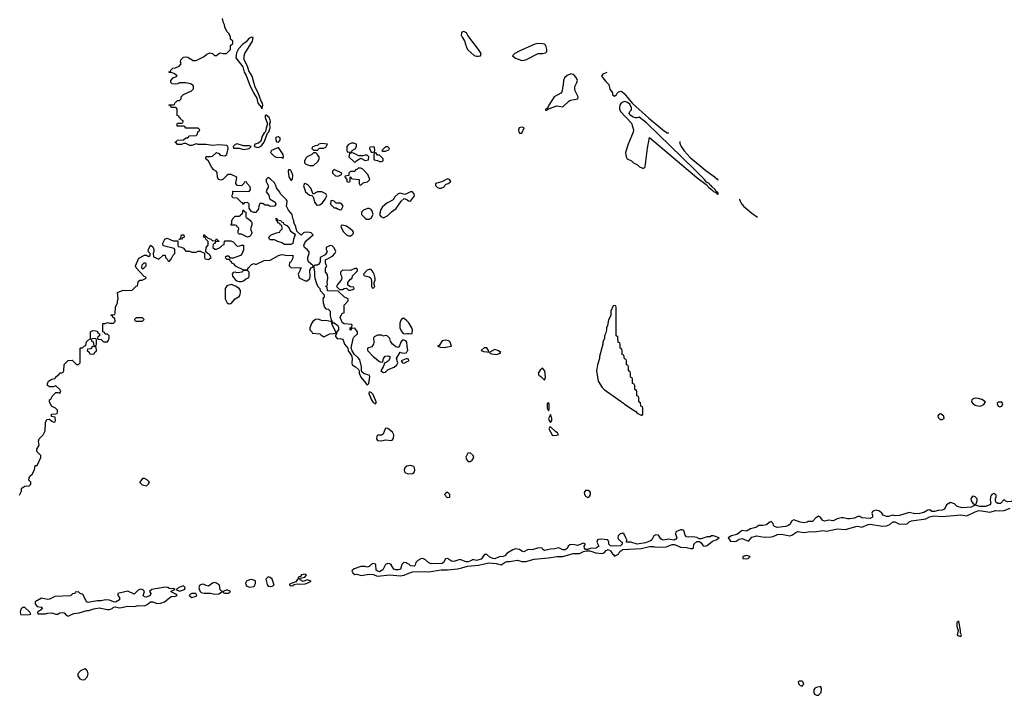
# Model space of a CAD drawing. Header units: inches. Extents: x 2701323 to 2964515, y 494916 to 722124.
# Tile 241 of 256: x 2796239 to 2805792, y 638062 to 644620. Entities that reach past the tile are written whole.
import ezdxf

# ---------------------------------------------------------------- set-up
doc = ezdxf.new("R2010")
doc.units = ezdxf.units.IN
doc.header["$MEASUREMENT"] = 0
for name, color, linetype in [('C7693', 7, 'Continuous'), ('C7694', 7, 'Continuous'), ('C8603', 7, 'Continuous'), ('C8604', 7, 'Continuous')]:
    doc.layers.add(name, color=color, linetype=linetype)

msp = doc.modelspace()

# ---------------------------------------------------------------- linework, layer by layer
at = {"layer": 'C7693', "color": 2, "elevation": 2}
msp.add_lwpolyline([(2800000, 639341.8), (2799990, 639347.3), (2799967.4, 639352.6), (2799947.4, 639332.6), (2799933.3, 639286.7), (2799910, 639279.6), (2799890, 639278.4), (2799870, 639286), (2799844.5, 639330), (2799830, 639338.9), (2799810, 639341.1), (2799789.1, 639330.9), (2799761.3, 639278.7), (2799730, 639260.9), (2799706, 639270), (2799698, 639278), (2799695.6, 639330), (2799690, 639336.2), (2799670, 639343), (2799649.1, 639330.9), (2799630, 639311.8), (2799610, 639306), (2799592.2, 639312.2), (2799550, 639313.7), (2799484.7, 639290), (2799461, 639270), (2799470, 639252), (2799490, 639234), (2799510, 639238), (2799553.6, 639226.4), (2799630, 639238), (2799670, 639236), (2799710, 639219.3), (2799830, 639230.8), (2799930, 639222), (2799970, 639228.5), (2800000, 639240.5)], dxfattribs=at)
for points in [[(2798490, 639185.6), (2798470, 639184.2), (2798440.7, 639170), (2798430.7, 639150), (2798434, 639134), (2798442.5, 639122.5), (2798470, 639110.7), (2798510, 639118), (2798516.5, 639123.5), (2798526.6, 639150), (2798526, 639170), (2798517.4, 639177.4)], [(2798650, 639212), (2798627.7, 639190), (2798638.8, 639138.8), (2798650, 639122), (2798670, 639118), (2798690, 639121), (2798708, 639132), (2798689.2, 639190), (2798670, 639206)], [(2799010, 639237.2), (2798990, 639236), (2798972, 639230), (2798963.6, 639216.4), (2798942, 639210), (2798942, 639190), (2798930, 639182), (2798917.3, 639162.7), (2798858, 639142), (2798858, 639130), (2798870, 639126), (2798890, 639128.4), (2798903.1, 639136.9), (2798930, 639144), (2798950, 639140.7), (2799010, 639145.5), (2799028, 639150), (2799066, 639170), (2799030, 639182), (2798990, 639168), (2798962, 639182), (2798955.3, 639190), (2798960.2, 639199.8), (2799006, 639210), (2799022, 639230)], [(2797650, 639113.3), (2797522, 639090), (2797498, 639070), (2797510.8, 639050), (2797504.7, 639030), (2797470, 639015.1), (2797450, 639018), (2797436, 639030), (2797449.3, 639070), (2797441.5, 639081.5), (2797426, 639090), (2797410, 639091.6), (2797390, 639082), (2797350, 639044), (2797290, 639071.5), (2797205.2, 639054.8), (2797192, 639050), (2797191, 639030), (2797207.3, 639010), (2797206.8, 638990), (2797170, 638966.6), (2797150, 638969.3), (2797110, 638985.2), (2797071, 638989), (2797030, 638978), (2796990, 638978), (2796903.1, 638963.1), (2796888, 638970), (2796856, 639036), (2796844.7, 639044.7), (2796826, 639050), (2796810, 639066), (2796778, 639062), (2796774, 639050), (2796752, 639048), (2796730.9, 639029.1), (2796580.5, 639019.5), (2796530, 638994), (2796510, 638991.8), (2796450, 639005.1), (2796391, 638970), (2796390.8, 638950), (2796410, 638924), (2796450, 638918), (2796462, 638910), (2796442, 638890), (2796412, 638870), (2796414, 638854), (2796490, 638851.3), (2796510, 638858), (2796550, 638861), (2796590, 638851), (2796610, 638851), (2796630, 638862.8), (2796650, 638866.8), (2796670, 638861), (2796690, 638841), (2796710, 638831), (2796730, 638838.8), (2796764.2, 638855.8), (2796817, 638863), (2796890, 638884.7), (2796910, 638884.7), (2796959, 638901), (2797010, 638911.3), (2797090, 638893.7), (2797110, 638894), (2797135.6, 638904.4), (2797150, 638917.3), (2797170, 638920.7), (2797190, 638913.4), (2797210, 638912.7), (2797290, 638926.7), (2797354.7, 638925.3), (2797390, 638934.4), (2797450, 638930.4), (2797477, 638943), (2797510, 638970.8), (2797530, 638970.6), (2797570, 638954), (2797610, 638957.6), (2797644, 638970), (2797710, 639022), (2797750, 639024.7), (2797766, 639030), (2797762, 639042), (2797708, 639068), (2797710, 639074), (2797746, 639090), (2797730, 639098), (2797710, 639095.3), (2797690, 639099), (2797675.3, 639110)], [(2797830, 639124), (2797784.7, 639110), (2797770, 639095.3), (2797754, 639090), (2797790, 639072), (2797830, 639086), (2797838, 639090), (2797844, 639110)], [(2798130, 639155.4), (2798109, 639151), (2798070, 639122.7), (2798050, 639126.6), (2798030, 639138.3), (2798010, 639139.7), (2797987.8, 639132.2), (2797981.2, 639118.8), (2797978.7, 639110), (2797984.9, 639084.9), (2797990.4, 639070.4), (2798000.9, 639060.9), (2798030, 639054.9), (2798090, 639054.8), (2798130, 639044.4), (2798170, 639048.2), (2798206, 639070), (2798194.6, 639074.6), (2798185.2, 639085.2), (2798178, 639130), (2798149, 639150)], [(2798250, 639086), (2798214, 639070), (2798218, 639058), (2798230, 639054), (2798270, 639054), (2798286, 639070)], [(2797910, 639049), (2797896, 639044), (2797884.7, 639030), (2797910, 639011), (2797950, 639024), (2797959, 639030), (2797948.7, 639048.7)], [(2796290, 638913.2), (2796267.1, 638912.9), (2796250, 638898), (2796244.9, 638870), (2796250, 638842), (2796330, 638847.7), (2796346, 638850), (2796339, 638870)], [(2796870, 638318), (2796830, 638299), (2796802.8, 638270), (2796802.8, 638250), (2796823.4, 638223.4), (2796850, 638210.8), (2796870, 638214.8), (2796895.9, 638244.1), (2796905.2, 638270), (2796898, 638298), (2796888.9, 638308.9)]]:
    msp.add_lwpolyline(points, close=True, dxfattribs=at)
at = {"layer": 'C7694', "color": 2, "elevation": 2}
for points in [[(2796236.4, 640003.6), (2796256.4, 640043.6), (2796258, 640070), (2796263.1, 640076.9), (2796288.4, 640091.6), (2796330, 640094), (2796346, 640110), (2796346, 640130), (2796328, 640150), (2796330, 640174), (2796338, 640190), (2796362, 640210), (2796382, 640250), (2796390, 640294), (2796410, 640294), (2796446, 640370), (2796446, 640390), (2796406, 640430), (2796406, 640450), (2796428, 640490), (2796422, 640530), (2796428, 640550), (2796468, 640590), (2796486, 640630), (2796489, 640711), (2796502, 640738), (2796530, 640742), (2796550, 640722), (2796570, 640714), (2796582, 640718), (2796586, 640730), (2796582, 640762), (2796547.3, 640767.3), (2796548.4, 640791.6), (2796590, 640794), (2796602, 640798), (2796606, 640810), (2796606, 640830), (2796586, 640850), (2796549, 640869), (2796528, 640910), (2796528, 640930), (2796542, 640938), (2796558, 640970), (2796590, 641002), (2796610, 641002), (2796630, 640994), (2796638, 641010), (2796628, 641030), (2796590, 641066), (2796563.6, 641056.4), (2796530, 641055.3), (2796510, 641068), (2796509, 641090), (2796519, 641110), (2796550, 641132), (2796582, 641138), (2796586, 641150), (2796622, 641178), (2796630, 641191.3), (2796648, 641192), (2796662, 641198), (2796667.3, 641212.7), (2796670, 641274), (2796710, 641312), (2796750, 641314), (2796790, 641274), (2796810, 641274), (2796826, 641290), (2796826, 641430), (2796830, 641434), (2796850, 641434), (2796867.3, 641452.7), (2796882, 641458), (2796887.3, 641492.7), (2796907.3, 641512.7), (2796922, 641518), (2796926, 641530), (2796926, 641590), (2796950, 641602), (2796979.6, 641599.6), (2796992.7, 641592.7), (2796998, 641578), (2797014, 641570), (2797014, 641550), (2796998, 641542), (2796994, 641530), (2796998, 641518), (2797030, 641514), (2797052.7, 641492.7), (2797090, 641492), (2797099, 641501), (2797108, 641530), (2797106, 641550), (2797090, 641566), (2797067.3, 641567.3), (2797062, 641582), (2797046, 641590), (2797046, 641670), (2797070, 641672), (2797090, 641682), (2797110, 641674), (2797150, 641674), (2797166, 641690), (2797162, 641722), (2797147.3, 641727.3), (2797142, 641742), (2797126, 641750), (2797126, 641754), (2797162, 641758), (2797166, 641770), (2797168, 641830), (2797188, 641870), (2797188, 641890), (2797195.3, 641910), (2797188.9, 641971.1), (2797244.7, 641995.3), (2797270, 641991.3), (2797330, 641994), (2797370, 642034), (2797382, 642038), (2797388.4, 642071.6), (2797406, 642090), (2797427.3, 642092.7), (2797466, 642110), (2797462, 642122), (2797447.3, 642127.3), (2797368, 642210), (2797362, 642230), (2797396.4, 642303.6), (2797450, 642334), (2797470, 642334), (2797490, 642322), (2797506, 642330), (2797506, 642350), (2797486, 642370), (2797488, 642390), (2797508.9, 642431.1), (2797530, 642414), (2797542, 642390), (2797542, 642370), (2797534, 642350), (2797538, 642318), (2797590, 642294), (2797630, 642334), (2797650, 642334), (2797654, 642310), (2797672.7, 642292.7), (2797678, 642278), (2797690, 642274), (2797710, 642294), (2797730, 642334), (2797746, 642350), (2797746, 642390), (2797738, 642398), (2797630, 642426), (2797628, 642450), (2797648, 642490), (2797670, 642498), (2797730, 642472), (2797774, 642474), (2797774, 642430), (2797778, 642418), (2797810, 642412), (2797830, 642402), (2797852.7, 642372.7), (2797890, 642372), (2797910, 642362), (2797950, 642362), (2797970, 642371.3), (2797990, 642372), (2798034, 642354), (2798034, 642310), (2798038, 642298), (2798070, 642292), (2798098, 642310), (2798082, 642342), (2798067.3, 642347.3), (2798046, 642366), (2798047.3, 642407.3), (2798067.3, 642432.7), (2798067.3, 642467.3), (2798046, 642490), (2798042, 642502), (2798026, 642510), (2798026, 642530), (2798030, 642532), (2798038, 642518), (2798050, 642514), (2798062, 642502), (2798094, 642490), (2798110, 642474), (2798142, 642478), (2798146, 642490), (2798151.3, 642491.3), (2798158, 642478), (2798172.7, 642472.7), (2798170, 642466), (2798138, 642462), (2798132, 642448), (2798118, 642442), (2798114, 642410), (2798132.7, 642392.7), (2798150, 642392), (2798186, 642410), (2798207.3, 642432.7), (2798222, 642438), (2798226, 642470), (2798230, 642474), (2798288.4, 642471.6), (2798310, 642464.7), (2798350, 642422), (2798376.4, 642423.6), (2798390, 642432), (2798411.1, 642431.1), (2798410, 642386), (2798398, 642350), (2798382, 642330), (2798310, 642306), (2798286, 642306), (2798270, 642326), (2798250, 642326), (2798234, 642310), (2798250, 642294), (2798274, 642294), (2798278, 642278), (2798292.7, 642272.7), (2798298, 642258), (2798310, 642254), (2798331.1, 642231.1), (2798410, 642192), (2798450, 642194), (2798458, 642210), (2798490, 642242), (2798510, 642252), (2798530, 642242), (2798610, 642282), (2798670, 642284.7), (2798749.1, 642330.9), (2798770, 642338), (2798790, 642342), (2798830, 642332), (2798890, 642334), (2798890, 642306), (2798870, 642266), (2798858, 642262), (2798854, 642230), (2798870, 642214), (2798972, 642210), (2798962, 642198), (2798962, 642190), (2798941, 642150), (2798950, 642114), (2799010, 642086), (2799030, 642084.7), (2799053.2, 642106.8), (2799059, 642130), (2799055.3, 642190), (2799070, 642214), (2799082, 642218), (2799086, 642230), (2799042, 642270), (2799035.3, 642290), (2799035.3, 642310), (2799048, 642350), (2799047.3, 642367.3), (2799028, 642390), (2799002, 642410), (2798995.3, 642430), (2799004.7, 642455.3), (2799023.1, 642476.9), (2799086, 642530), (2799066, 642550), (2799054.6, 642554.6), (2799010, 642558), (2798994, 642550), (2798970, 642528), (2798928, 642568), (2798918, 642610), (2798898, 642650), (2798898, 642670), (2798888.9, 642688.9), (2798882, 642730), (2798848.7, 642770), (2798828.7, 642810), (2798835.3, 642855.3), (2798828, 642870), (2798769.4, 642929.4), (2798764, 642944), (2798730, 642988), (2798725.2, 643010), (2798710, 643035.3), (2798670, 643075.3), (2798650, 643088), (2798631.6, 643068.4), (2798631.3, 643050), (2798651, 643011), (2798651, 642990), (2798638, 642970), (2798632, 642950), (2798656.3, 642916.3), (2798664.5, 642884.5), (2798670, 642878), (2798718, 642850), (2798726, 642830), (2798710, 642808.7), (2798670, 642808), (2798650, 642818), (2798620.4, 642820.4), (2798596.4, 642836.4), (2798570, 642835.3), (2798558, 642810), (2798554.8, 642785.2), (2798539.8, 642760.2), (2798531, 642749), (2798510, 642748), (2798490, 642758), (2798474.6, 642774.6), (2798466, 642790), (2798466, 642830), (2798450, 642846), (2798418, 642842), (2798410, 642826), (2798402, 642842), (2798390, 642846), (2798350, 642886), (2798306, 642890), (2798298, 642910), (2798306, 642930), (2798306, 642954), (2798467.3, 642952.7), (2798478, 642970), (2798476.4, 642996.4), (2798446, 643030), (2798442, 643042), (2798430, 643046), (2798418, 643042), (2798414, 643030), (2798390, 643008), (2798348.7, 643008.7), (2798338, 643030), (2798346, 643090), (2798290, 643118), (2798263.6, 643116.4), (2798250, 643108), (2798210, 643068), (2798190, 643062), (2798168, 643068), (2798158, 643090), (2798156.4, 643136.4), (2798146, 643150), (2798123.1, 643163.1), (2798104, 643184), (2798070, 643246), (2798046, 643270), (2798048.4, 643291.6), (2798090, 643291), (2798110, 643296), (2798150, 643332), (2798170, 643322), (2798186, 643306), (2798230, 643298), (2798249, 643311), (2798253.6, 643326.4), (2798262, 643370), (2798258, 643390), (2798250, 643398), (2798170, 643405.2), (2798110, 643399), (2798050, 643409), (2797970, 643409), (2797950, 643415.3), (2797910, 643399), (2797890, 643399), (2797850, 643418), (2797830, 643418), (2797810.7, 643409.3), (2797769.3, 643409.3), (2797766, 643410), (2797762, 643422), (2797747.3, 643427.3), (2797750, 643434), (2797762, 643438), (2797768.4, 643451.6), (2797830, 643454), (2797850, 643474), (2797870, 643474), (2797888.4, 643491.6), (2797950, 643494), (2797966, 643510), (2797967.3, 643532.7), (2797982, 643538), (2797986, 643550), (2797970, 643566), (2797850, 643568), (2797842, 643582), (2797830, 643586), (2797767.3, 643587.3), (2797766, 643610), (2797770, 643614), (2797810, 643614), (2797822, 643618), (2797826, 643630), (2797822, 643642), (2797807.3, 643647.3), (2797802, 643662), (2797790, 643666), (2797782, 643682), (2797766, 643690), (2797766, 643750), (2797762, 643762), (2797750, 643766), (2797710, 643766), (2797702, 643782), (2797686, 643790), (2797690, 643794), (2797730, 643794), (2797742, 643798), (2797746, 643810), (2797770, 643834), (2797790, 643834), (2797806, 643850), (2797806, 643870), (2797830, 643894), (2797906, 643930), (2797926, 643950), (2797926, 643970), (2797922, 643982), (2797896.4, 643996.4), (2797850, 644008), (2797790, 644008), (2797770, 643998), (2797750, 643995.3), (2797718, 643998), (2797706, 644010), (2797706, 644030), (2797730, 644054), (2797766, 644070), (2797762, 644082), (2797736.4, 644096.4), (2797710, 644106), (2797690, 644106), (2797687.3, 644112.7), (2797702, 644118), (2797706, 644130), (2797726, 644150), (2797750, 644152), (2797786, 644170), (2797806, 644190), (2797798, 644210), (2797804, 644230), (2797830, 644254.8), (2797850, 644258.8), (2797870, 644254.8), (2797923.6, 644223.6), (2797950, 644222), (2798030, 644262), (2798054.6, 644285.4), (2798083.1, 644296.9), (2798110, 644292), (2798130, 644272), (2798150, 644272), (2798170, 644292), (2798183.1, 644296.9), (2798210, 644292), (2798247.3, 644292.7), (2798286, 644330), (2798286, 644370), (2798306, 644390), (2798306, 644410), (2798286, 644430), (2798286, 644450), (2798278, 644470), (2798270, 644486), (2798250, 644506), (2798228.4, 644548.4), (2798228, 644570), (2798218, 644590), (2798208, 644630)], [(2800000, 642934), (2799976.9, 642923.1), (2799930, 642935.3), (2799910, 642928), (2799879.6, 642900.4), (2799862, 642870), (2799801.4, 642838.6), (2799758, 642802), (2799744, 642776), (2799731.3, 642730), (2799742, 642710), (2799770, 642698), (2799810, 642718), (2799845.6, 642754.4), (2799892.9, 642787.1), (2799942, 642858), (2799970, 642884.7), (2799995.3, 642875.3), (2800000, 642871.1)], [(2800000, 641692.9), (2799996.5, 641696.5), (2799970, 641718), (2799950, 641718), (2799936.9, 641703.1), (2799926, 641674), (2799927.3, 641630), (2799939.1, 641599.1), (2799957.3, 641577.3), (2799970, 641570.8), (2800000, 641573.8)], [(2800000, 641452.1), (2799995.3, 641490), (2799990, 641498), (2799970, 641508), (2799950, 641508), (2799938, 641490), (2799925.4, 641454.6), (2799910, 641438), (2799890, 641444), (2799855.3, 641470), (2799838, 641498), (2799830, 641526), (2799806, 641550), (2799784.7, 641555.3), (2799770, 641548), (2799750, 641558), (2799710, 641558), (2799679.6, 641540.4), (2799672, 641530), (2799676, 641490), (2799670.7, 641469.3), (2799654.8, 641445.2), (2799614, 641430), (2799614, 641410), (2799670, 641351.3), (2799730, 641302), (2799750, 641294), (2799762, 641298), (2799768, 641330), (2799784.7, 641355.3), (2799810, 641358), (2799832, 641350), (2799832, 641330), (2799818, 641310), (2799790, 641288), (2799774, 641286), (2799774, 641274), (2799764.7, 641250), (2799742, 641210), (2799770, 641196), (2799790, 641198.8), (2799814.5, 641225.5), (2799871.4, 641248.6), (2799897.2, 641270), (2799908.7, 641290), (2799895.3, 641330), (2799930, 641394), (2799945.4, 641385.4), (2799970, 641382.8), (2799994, 641390), (2800000, 641400.7)], [(2800000, 641327), (2799990, 641328), (2799942, 641310), (2799954, 641290), (2799970, 641286.8), (2800000, 641302.6)], [(2800000, 640285.8), (2799995.3, 640284.7), (2799976.3, 640270), (2799970.5, 640250), (2799974, 640230), (2799981.7, 640221.7), (2800000, 640214.4)]]:
    msp.add_lwpolyline(points, dxfattribs=at)
for points in [[(2798490, 644448.7), (2798463.4, 644436.6), (2798436.3, 644403.7), (2798402, 644378), (2798362.8, 644337.2), (2798341.6, 644298.4), (2798337.3, 644250), (2798402.8, 644162.8), (2798418.8, 644110), (2798437.3, 644077.3), (2798470, 643992), (2798506.8, 643910), (2798538.8, 643858.8), (2798551.3, 643810), (2798586, 643766), (2798590, 643754), (2798599, 643790), (2798594, 643810), (2798582, 643830), (2798554, 643910), (2798523.2, 643963.2), (2798494, 644070), (2798462, 644122), (2798448.7, 644170), (2798417.2, 644230), (2798417.2, 644270), (2798425.2, 644290), (2798499.3, 644410), (2798506, 644446)], [(2798630, 643694), (2798622, 643690), (2798621, 643670), (2798644.7, 643610), (2798630, 643566), (2798625.4, 643534.6), (2798610, 643522), (2798591.3, 643490), (2798578, 643442), (2798557.3, 643422.7), (2798522, 643410), (2798514, 643390), (2798550, 643378), (2798570, 643384.7), (2798590, 643402), (2798610, 643432), (2798643.1, 643516.9), (2798655.3, 643530), (2798668, 643570), (2798666, 643610), (2798673.2, 643630), (2798670, 643646), (2798659, 643670)], [(2798750, 643482), (2798730, 643478), (2798722, 643470), (2798730, 643434), (2798750, 643432), (2798768, 643450), (2798768, 643470)], [(2798350, 643413.2), (2798330, 643408), (2798312, 643390), (2798314, 643374), (2798370, 643372), (2798410, 643361), (2798450, 643364.7), (2798466, 643370), (2798486, 643390), (2798470, 643395.3), (2798410, 643395.3)], [(2798750, 643378), (2798682, 643350), (2798674, 643330), (2798710, 643292), (2798730, 643284.7), (2798782, 643282), (2798790, 643274), (2798798, 643282), (2798794, 643310)], [(2799170, 643419), (2799142, 643410), (2799130, 643398), (2799105.4, 643394.6), (2799078, 643382), (2799074, 643370), (2799090, 643354), (2799130, 643354), (2799148, 643372), (2799187.3, 643372.7), (2799210, 643382), (2799226, 643410)], [(2799480.4, 643420.4), (2799459.6, 643420.4), (2799430, 643408), (2799412, 643390), (2799412.7, 643352.7), (2799418, 643338), (2799450, 643334), (2799462, 643338), (2799466, 643350), (2799493.2, 643366.8), (2799508, 643390), (2799506, 643410)], [(2799670, 643386), (2799638, 643382), (2799634, 643370), (2799650, 643334), (2799670, 643334), (2799682, 643338), (2799686, 643350), (2799682, 643382)], [(2799810, 643386), (2799790, 643386), (2799754, 643350), (2799762, 643342), (2799790, 643342), (2799822, 643358), (2799826, 643370)], [(2799110, 643326), (2799090, 643326), (2799074, 643310), (2799030, 643288), (2799019.6, 643280.4), (2799002, 643250), (2799002, 643230), (2799016.9, 643216.9), (2799050, 643204.7), (2799090, 643204.7), (2799134.6, 643245.4), (2799146, 643270), (2799146, 643290), (2799126, 643310), (2799122, 643322)], [(2799470, 643326), (2799438, 643322), (2799434, 643290), (2799490, 643234), (2799510, 643254), (2799550, 643274), (2799590, 643252), (2799622, 643258), (2799626, 643290), (2799610, 643306), (2799590, 643306), (2799570, 643298), (2799530, 643298)], [(2799690, 643326), (2799678, 643322), (2799674, 643310), (2799674, 643270), (2799678, 643258), (2799710, 643254), (2799730, 643242), (2799750, 643242), (2799766, 643250), (2799766, 643270), (2799730, 643306), (2799710, 643306), (2799702, 643322)], [(2799550, 643178), (2799522, 643178), (2799510, 643166), (2799498, 643162), (2799490, 643146), (2799450, 643146), (2799434, 643130), (2799434, 643106), (2799398, 643102), (2799394, 643090), (2799414, 643070), (2799414, 643050), (2799430, 643042), (2799446, 643050), (2799446, 643094), (2799452.7, 643092.7), (2799458, 643078), (2799470, 643074), (2799534, 643070), (2799534, 643030), (2799538, 643018), (2799550, 643014), (2799567.3, 643032.7), (2799580.4, 643039.6), (2799613.6, 643046.4), (2799635.3, 643070), (2799618, 643118), (2799570, 643168.7)], [(2798850, 643166), (2798844.7, 643150), (2798850, 643094), (2798870, 643062), (2798878, 643062), (2798887.3, 643072.7), (2798888.7, 643110), (2798870, 643158)], [(2799290, 643166), (2799274, 643150), (2799274, 643130), (2799303.6, 643103.6), (2799330, 643102), (2799362, 643118), (2799366, 643130)], [(2799010, 643028.7), (2798998, 643022), (2798991.6, 643008.4), (2799011.3, 642950), (2799050, 642918), (2799074, 642914), (2799083.6, 642903.6), (2799091.1, 642891.1), (2799098, 642850), (2799121, 642821), (2799130, 642818), (2799150, 642822), (2799177.2, 642842.8), (2799203.1, 642876.9), (2799218, 642910), (2799208.4, 642928.4), (2799170, 642948.7), (2799130, 642948.7), (2799086, 642926), (2799063.1, 642983.1), (2799036.5, 643016.5)], [(2799270, 642866), (2799258, 642862), (2799254, 642830), (2799290, 642794), (2799310, 642794), (2799323.6, 642783.6), (2799350, 642774), (2799362, 642778), (2799378, 642810), (2799366, 642830), (2799350, 642838), (2799310, 642838), (2799290, 642858)], [(2798450, 642508.7), (2798390, 642538), (2798370, 642538), (2798363.1, 642543.1), (2798358, 642550), (2798358, 642570), (2798366, 642590), (2798362, 642602), (2798348, 642608), (2798342, 642622), (2798330, 642626), (2798290, 642626), (2798288, 642630), (2798298, 642642), (2798298, 642670), (2798310, 642694), (2798330, 642712), (2798367.3, 642712.7), (2798382, 642718), (2798386, 642730), (2798402, 642738), (2798406, 642770), (2798410, 642774), (2798418, 642758), (2798434, 642750), (2798434, 642710), (2798438, 642698), (2798450, 642694), (2798483.6, 642663.6), (2798492, 642650), (2798492, 642630), (2798478, 642590), (2798491.3, 642550), (2798484.7, 642530), (2798470, 642515.3)], [(2799630, 642788), (2799612.7, 642787.3), (2799574, 642770), (2799554, 642750), (2799554, 642730), (2799590, 642692), (2799603.6, 642683.6), (2799630, 642682), (2799650, 642694), (2799668.7, 642730), (2799660.2, 642760.2), (2799650, 642778)], [(2798810, 642438), (2798776.4, 642456.4), (2798750, 642462), (2798710, 642484), (2798670, 642484), (2798662, 642490), (2798658, 642510), (2798678, 642530), (2798730, 642552), (2798762, 642558), (2798766, 642570), (2798786, 642590), (2798782, 642622), (2798770, 642626), (2798762, 642642), (2798750, 642646), (2798742, 642662), (2798730, 642666), (2798727.3, 642692.7), (2798734, 642690), (2798738, 642678), (2798774, 642670), (2798778, 642658), (2798794, 642650), (2798798, 642638), (2798830, 642622), (2798855.3, 642595.3), (2798866, 642566), (2798903.6, 642543.6), (2798912, 642532), (2798896, 642490), (2798890, 642446), (2798870, 642438)], [(2799370, 642626), (2799358, 642622), (2799354, 642610), (2799379.6, 642559.6), (2799410, 642532), (2799430, 642522), (2799450, 642522), (2799466, 642530), (2799476.4, 642543.6), (2799476.4, 642556.4), (2799470, 642566), (2799446, 642590), (2799410, 642615.3)], [(2797786, 642486), (2797786, 642490), (2797802, 642498), (2797808, 642530), (2797831.6, 642531.6), (2797834, 642510), (2797818, 642502), (2797810, 642488)], [(2799250, 642428), (2799214, 642410), (2799212, 642390), (2799222, 642370), (2799203.6, 642336.4), (2799154, 642310), (2799154, 642270), (2799136.9, 642243.1), (2799130, 642238), (2799103.6, 642236.4), (2799092.7, 642227.3), (2799092, 642210), (2799101, 642170), (2799098.8, 642130), (2799102.8, 642110), (2799118, 642058), (2799131.1, 642031.1), (2799152, 642010), (2799154, 641990), (2799194, 641950), (2799192, 641930), (2799182, 641910), (2799184.7, 641870), (2799198, 641830), (2799210, 641812), (2799231.3, 641811.3), (2799252, 641792), (2799251.3, 641750), (2799262, 641702), (2799278, 641678), (2799290, 641678), (2799324.7, 641650), (2799331, 641631), (2799331, 641610), (2799312.7, 641587.3), (2799312, 641570), (2799302, 641558), (2799303.6, 641543.6), (2799323.6, 641523.6), (2799350, 641524.7), (2799370, 641518), (2799378, 641510), (2799391.3, 641470), (2799422, 641430), (2799427.1, 641407.1), (2799459.3, 641359.3), (2799465.5, 641330), (2799460.7, 641290), (2799466, 641270), (2799498, 641250), (2799525.4, 641225.4), (2799534, 641210), (2799532.7, 641187.3), (2799547.7, 641150), (2799595.3, 641095.3), (2799610, 641072), (2799628, 641090), (2799638, 641158), (2799628.9, 641168.9), (2799581.5, 641181.5), (2799560.2, 641200.2), (2799554.6, 641214.6), (2799554, 641250), (2799538, 641318), (2799521.2, 641341.2), (2799489.1, 641369.1), (2799464, 641404), (2799455.3, 641430), (2799473.6, 641526.4), (2799481.2, 641538.8), (2799515.3, 641570), (2799515.3, 641590), (2799490, 641626), (2799458, 641622), (2799450, 641606), (2799446, 641610), (2799446, 641630), (2799462, 641638), (2799466, 641650), (2799462, 641662), (2799388.9, 641668.9), (2799370, 641678), (2799348.7, 641730), (2799368.9, 641771.1), (2799386, 641774), (2799388, 641850), (2799426, 641890), (2799426, 641910), (2799390, 641926), (2799330, 641986), (2799227.3, 641987.3), (2799222, 642022), (2799208.4, 642028.4), (2799210, 642034), (2799222, 642038), (2799226, 642050), (2799222, 642070), (2799228.7, 642110), (2799227.3, 642147.3), (2799206, 642170), (2799207.3, 642207.3), (2799218, 642230), (2799207.3, 642252.7), (2799206, 642290), (2799274.6, 642325.4), (2799298, 642350), (2799308, 642370), (2799290, 642406), (2799270, 642426)], [(2797456.4, 642256.4), (2797443.6, 642256.4), (2797423.6, 642236.4), (2797422, 642210), (2797430, 642202), (2797446, 642210), (2797466, 642230), (2797466, 642250)], [(2798450, 642186), (2798410, 642186), (2798394, 642170), (2798375.3, 642164.7), (2798350, 642162), (2798330, 642168), (2798310, 642166), (2798302, 642150), (2798304.7, 642130), (2798330, 642098), (2798346, 642086), (2798370, 642078), (2798390, 642078), (2798410, 642084.7), (2798430, 642102), (2798462, 642118), (2798466, 642130), (2798466, 642170)], [(2799510, 642206), (2799490, 642206), (2799450, 642186), (2799370, 642188), (2799352, 642170), (2799352, 642150), (2799362, 642130), (2799364.7, 642110), (2799358, 642090), (2799322, 642050), (2799314, 642030), (2799342, 642002), (2799370, 642002), (2799388.9, 642011.1), (2799410, 642014), (2799430, 641994), (2799450, 641994), (2799470, 642002), (2799486, 642010), (2799482, 642022), (2799450, 642026), (2799423.1, 642043.1), (2799422, 642070), (2799450, 642102), (2799466, 642110), (2799468, 642132), (2799518, 642182), (2799516.4, 642196.4)], [(2799630, 642195.3), (2799610, 642188), (2799574, 642150), (2799578, 642138), (2799630, 642124.7), (2799644.7, 642110), (2799652.7, 642087.3), (2799654, 642030), (2799658, 642018), (2799670, 642014), (2799686, 642030), (2799678, 642050), (2799678, 642070), (2799688, 642090), (2799688, 642110), (2799679, 642150), (2799668.7, 642170), (2799650, 642194)], [(2798290, 642048.7), (2798250, 642038), (2798231.3, 642010), (2798232, 641910), (2798251.6, 641871.6), (2798270, 641862), (2798290, 641864.7), (2798328.7, 641911.3), (2798370, 641934), (2798376.4, 641943.6), (2798382, 641970), (2798382, 641990), (2798368, 642010), (2798334, 642034)], [(2797430, 641726), (2797370, 641726), (2797354, 641710), (2797358, 641698), (2797370, 641694), (2797430, 641694), (2797446, 641710)], [(2799133.6, 641713.6), (2799110, 641709), (2799084.7, 641690), (2799072, 641670), (2799054, 641630), (2799054, 641610), (2799074, 641590), (2799078, 641578), (2799150, 641572), (2799159.6, 641559.6), (2799190, 641542), (2799248.9, 641571.1), (2799287.3, 641572.7), (2799302, 641578), (2799306, 641590), (2799275.3, 641650), (2799267.3, 641672.7), (2799267.3, 641687.3), (2799210, 641699), (2799176.4, 641696.4)], [(2796970, 641526), (2796938, 641522), (2796934, 641510), (2796938, 641498), (2796952.7, 641492.7), (2796958, 641458), (2796970, 641454), (2796982, 641458), (2796986, 641470), (2796986, 641510), (2796982, 641522)], [(2796950, 641446), (2796938, 641442), (2796930, 641426), (2796898, 641422), (2796894, 641410), (2796912.7, 641392.7), (2796918, 641378), (2796950, 641374), (2796962, 641378), (2796967.3, 641392.7), (2796982, 641398), (2796986, 641410), (2796982, 641442)], [(2799630, 641006), (2799626, 640990), (2799651, 640930), (2799670, 640902.8), (2799690, 640892), (2799699, 640901), (2799699, 640910), (2799670, 640982), (2799650, 641002)], [(2799790, 640654), (2799784.7, 640650), (2799764.7, 640595.3), (2799750, 640588), (2799712.7, 640587.3), (2799703.6, 640576.4), (2799702, 640550), (2799710, 640534), (2799750, 640532), (2799790, 640541), (2799850, 640534.8), (2799866.6, 640553.4), (2799869.3, 640590), (2799856.2, 640616.2), (2799810, 640652.7)], [(2797450, 640168), (2797430, 640168), (2797404.7, 640130), (2797406.4, 640126.4), (2797426.4, 640106.4), (2797470, 640094), (2797490, 640114), (2797498, 640130), (2797478, 640150)]]:
    msp.add_lwpolyline(points, close=True, dxfattribs=at)
at = {"layer": 'C8603', "color": 2, "elevation": 2}
for points in [[(2800369, 640000), (2800376, 639990), (2800390, 639980.7), (2800410, 639986), (2800414, 639990), (2800413.6, 640000)], [(2801725.5, 640000), (2801730, 639994), (2801750, 639983), (2801770, 639996), (2801771.8, 640000)], [(2805664.3, 640000), (2805659.5, 639990), (2805655.5, 639955.5), (2805662, 639930), (2805656, 639910), (2805610, 639895.1), (2805555.1, 639895.1), (2805510, 639908), (2805470.7, 639889.3), (2805383.2, 639883.2), (2805334, 639894), (2805310, 639922), (2805270, 639932), (2805232, 639910), (2805210.9, 639869.1), (2805190, 639859), (2805150, 639857.2), (2805114.4, 639845.6), (2805090, 639845.2), (2805070, 639862), (2805050, 639858), (2805010, 639835.3), (2804973.2, 639826.8), (2804924.8, 639824.8), (2804870, 639835.3), (2804774.2, 639805.8), (2804730, 639802.7), (2804710, 639809), (2804670, 639796), (2804650, 639796), (2804615.3, 639810), (2804604, 639830), (2804582, 639850), (2804550, 639857.6), (2804526.7, 639853.3), (2804514, 639846), (2804507.3, 639830), (2804514.8, 639810), (2804512, 639790), (2804490, 639777.2), (2804410, 639784), (2804390, 639798), (2804370, 639798), (2804337.3, 639782.7), (2804294.6, 639774.6), (2804270, 639774), (2804230, 639785.2), (2804210, 639785.2), (2804170, 639776), (2804130, 639757), (2804090, 639762), (2804050, 639752.3), (2804030, 639757.2), (2804010, 639789), (2803990, 639799.3), (2803959.3, 639780.7), (2803930, 639748), (2803890, 639748), (2803878.8, 639741.2), (2803850, 639737.2), (2803810, 639742.7), (2803750, 639765.2), (2803727.1, 639752.9), (2803715.5, 639724.5), (2803692.7, 639707.3), (2803670, 639699.5), (2803590, 639689.4), (2803562, 639702), (2803554, 639710), (2803548, 639730), (2803530, 639748), (2803510, 639738), (2803484.7, 639715.3), (2803450, 639709), (2803410, 639708.7), (2803382, 639690), (2803330, 639679.3), (2803290, 639655.1), (2803250, 639661.2), (2803195.8, 639624.2), (2803144.7, 639610), (2803112, 639590), (2803136.9, 639556.9), (2803170, 639554.8), (2803190, 639558.8), (2803221.2, 639578.8), (2803250, 639583), (2803310, 639558), (2803342.4, 639597.6), (2803389.5, 639610.5), (2803462, 639598), (2803530, 639598.8), (2803550, 639602.8), (2803590, 639622), (2803630, 639624.9), (2803710, 639610.8), (2803730, 639617.3), (2803770, 639643), (2803790, 639650.6), (2803850, 639643), (2803910, 639650.7), (2803951.9, 639648.1), (2804030, 639662), (2804070, 639654), (2804170, 639679.3), (2804250, 639670.7), (2804350, 639701.6), (2804370, 639703), (2804410, 639694), (2804470, 639720.7), (2804490, 639724), (2804610, 639703.8), (2804650, 639706.4), (2804680.1, 639719.9), (2804710, 639746.8), (2804730, 639744.9), (2804770, 639725.5), (2804830, 639722), (2804850, 639726.8), (2804870, 639746), (2804890, 639754.8), (2805030, 639776), (2805066.8, 639793.2), (2805110, 639803.8), (2805190, 639798.8), (2805370, 639813.4), (2805430, 639803), (2805510, 639844), (2805545.6, 639854.4), (2805570, 639854), (2805650, 639839.1), (2805710, 639857.1), (2805750, 639853), (2805790, 639855.5), (2805850, 639878)], [(2806059.4, 640000), (2806044.7, 639970), (2806030, 639955.3), (2805997.5, 639942.5), (2805970, 639942.7), (2805934.6, 639954.6), (2805906, 639970), (2805902, 639982), (2805890, 639986), (2805872, 639950), (2805857.3, 639942.7), (2805821.5, 639941.5), (2805806.6, 639946.6), (2805790, 639962), (2805754.9, 639925.1), (2805730, 639922.7), (2805712.5, 639932.5), (2805706.8, 639946.8), (2805707, 639970), (2805714, 639990), (2805711.7, 640000)], [(2800000, 639240.5), (2800050, 639260.5), (2800170, 639264.9), (2800210, 639261.3), (2800330, 639280.4), (2800390, 639279.5), (2800486, 639290), (2800530, 639298.4), (2800583.7, 639316.3), (2800690, 639323.8), (2800790, 639346.4), (2800860.9, 639340.9), (2800910, 639328.2), (2800950, 639354), (2800970, 639360.5), (2800990, 639359.3), (2801070, 639373.4), (2801110, 639362.4), (2801150, 639361.3), (2801230, 639384.4), (2801370, 639394.9), (2801449.5, 639410.5), (2801510, 639408.4), (2801610, 639439.1), (2801670, 639438.8), (2801710, 639458), (2801736.4, 639463.6), (2801770, 639464.7), (2801830, 639446), (2801890, 639438), (2801910, 639445.5), (2801930, 639467.3), (2801950, 639478), (2801970, 639462.8), (2801990, 639436), (2802002, 639430), (2802010, 639414), (2802049, 639431), (2802062.5, 639457.5), (2802090, 639478.8), (2802270, 639487.7), (2802350, 639504.9), (2802390, 639505.5), (2802410, 639500.7), (2802510, 639504), (2802570, 639524.9), (2802590, 639524.9), (2802610, 639520.7), (2802650, 639498.8), (2802710, 639497.3), (2802750, 639486), (2802770, 639486), (2802778, 639490), (2802781.2, 639530), (2802810, 639556), (2802835.3, 639555.3), (2802850, 639542), (2802870, 639511.3), (2802890, 639511), (2802910, 639516), (2802960.7, 639559.3), (2802998, 639570), (2803026, 639590), (2802970, 639608.7), (2802950, 639608.7), (2802938.5, 639601.5), (2802910, 639599.5), (2802850, 639581.2), (2802830, 639582), (2802810, 639593.2), (2802770, 639601.2), (2802730, 639596), (2802710, 639599.3), (2802697.2, 639617.2), (2802681.2, 639661.2), (2802670, 639669.2), (2802650, 639669.4), (2802606.8, 639650), (2802602.8, 639630), (2802614.8, 639590), (2802604, 639576), (2802590, 639568.7), (2802530, 639577.2), (2802490, 639569.2), (2802472.5, 639572.5), (2802460.7, 639580.7), (2802435.6, 639615.6), (2802410, 639620.9), (2802391, 639610), (2802371.3, 639570), (2802358.5, 639561.5), (2802310, 639541.2), (2802230, 639528.7), (2802170, 639548.7), (2802127.3, 639547.3), (2802128.7, 639570), (2802121.2, 639590), (2802105.4, 639625.4), (2802090, 639636.2), (2802064, 639630), (2802045.3, 639610), (2802043.1, 639590), (2802050, 639577.3), (2802070, 639556.3), (2802084.7, 639550), (2802084.7, 639530), (2802066.8, 639513.2), (2801989.1, 639509.1), (2801972.9, 639512.9), (2801955.3, 639530), (2801955.3, 639550), (2801946, 639570), (2801870, 639577.6), (2801846.8, 639570), (2801838.8, 639550), (2801858, 639510), (2801843.5, 639496.5), (2801830, 639489), (2801772.7, 639487.3), (2801750, 639478), (2801730, 639478), (2801718, 639490), (2801715.3, 639510), (2801728, 639530), (2801710, 639539), (2801650, 639517.2), (2801610, 639527), (2801578.4, 639521.6), (2801560.7, 639510), (2801552.4, 639487.6), (2801530, 639472.7), (2801510, 639472.7), (2801470, 639492.3), (2801430, 639482.7), (2801390, 639480.9), (2801330, 639466), (2801316, 639476), (2801308.9, 639488.9), (2801272.1, 639492.1), (2801210, 639473.2), (2801190, 639477), (2801166.4, 639473.6), (2801130, 639454), (2801110, 639461.2), (2801090, 639477.6), (2801050, 639484), (2801025.3, 639474.7), (2800970, 639441.2), (2800944.9, 639415.1), (2800930, 639409.2), (2800890, 639406), (2800850, 639386.6), (2800829.5, 639389.5), (2800802, 639402), (2800770, 639429.2), (2800750, 639429.2), (2800715.6, 639384.4), (2800670, 639369), (2800650, 639378), (2800630, 639378), (2800622, 639370), (2800590, 639357.2), (2800570, 639357.2), (2800530, 639375.3), (2800510, 639379), (2800450, 639361.2), (2800430, 639365.2), (2800390, 639389.2), (2800370, 639385.2), (2800350.8, 639350), (2800337.1, 639342.9), (2800230, 639339), (2800210, 639349), (2800178, 639378), (2800150, 639389.6), (2800130, 639387.3), (2800102.8, 639370), (2800084, 639350), (2800075.3, 639324.7), (2800065.4, 639314.6), (2800030, 639317.2), (2800014, 639334), (2800000, 639341.8)]]:
    msp.add_lwpolyline(points, dxfattribs=at)
for points in [[(2805490, 639994), (2805481, 639990), (2805467.3, 639970), (2805470.8, 639950), (2805486.8, 639926.8), (2805510, 639911.3), (2805519.3, 639920.7), (2805529.3, 639950), (2805529.3, 639970), (2805510, 639989.3)], [(2803290, 639419), (2803254, 639410), (2803254, 639390), (2803290, 639386.8), (2803306, 639390), (2803326, 639410)], [(2805350, 638782), (2805331.6, 638768.4), (2805331.3, 638730), (2805342.8, 638690), (2805336, 638650), (2805350, 638638.8), (2805370, 638632), (2805377.2, 638650), (2805368, 638670), (2805368, 638690)], [(2803830, 638199), (2803801, 638199), (2803792, 638190), (2803798, 638170), (2803810, 638158), (2803830, 638152), (2803848, 638170), (2803842, 638190)], [(2804010, 638146), (2803970, 638138), (2803954, 638130), (2803945.4, 638114.6), (2803944.7, 638090), (2803950, 638074), (2803970, 638062), (2803990, 638064.7), (2804015.3, 638090), (2804018, 638130)]]:
    msp.add_lwpolyline(points, close=True, dxfattribs=at)
at = {"layer": 'C8604', "color": 2, "elevation": 2}
for points in [[(2800550, 644505.2), (2800530, 644497.2), (2800524.9, 644490), (2800523, 644470), (2800530.7, 644450), (2800555.8, 644415.8), (2800574.9, 644350), (2800586.3, 644326.3), (2800650, 644270.5), (2800670, 644264.4), (2800690, 644264.4), (2800708.7, 644270), (2800716, 644290), (2800691.6, 644331.6), (2800587, 644467), (2800572.7, 644492.7)], [(2801270, 644387), (2801238.8, 644381.2), (2801085.8, 644314.2), (2801042, 644290), (2801022, 644270), (2801050, 644244.7), (2801110, 644224.7), (2801130, 644226.8), (2801150, 644230.8), (2801270, 644292.7), (2801310.5, 644290.5), (2801341.3, 644298.7), (2801353, 644310), (2801354.3, 644330), (2801342.7, 644370), (2801330, 644382.7), (2801310, 644386.6)], [(2801586.6, 644093.4), (2801550, 644077), (2801526.1, 644053.9), (2801514.9, 644030), (2801513.3, 643986.7), (2801499.9, 643920.1), (2801490, 643905.2), (2801424.7, 643870), (2801372, 643790), (2801359.6, 643760.4), (2801342, 643750), (2801342, 643742), (2801350, 643742), (2801366, 643750), (2801362, 643758), (2801370, 643754), (2801450, 643782), (2801510, 643774), (2801568, 643830), (2801582, 643838), (2801653.2, 643850), (2801656.2, 643870), (2801628.6, 643928.6), (2801624.4, 643950), (2801626.9, 643970), (2801646.3, 644010), (2801649.7, 644030), (2801638.4, 644058.4), (2801620.4, 644080.4), (2801610, 644087.8)], [(2802110, 643824), (2802090, 643819.7), (2802073, 643807), (2802061.5, 643790), (2802058.2, 643770), (2802059.2, 643750), (2802067.4, 643727.4), (2802175.3, 643615.3), (2802193, 643550), (2802192.7, 643527.3), (2802142.8, 643410), (2802118, 643330), (2802122, 643290), (2802134, 643270), (2802174, 643250), (2802194, 643230), (2802234, 643210), (2802254, 643190), (2802290, 643174), (2802308, 643192), (2802330, 643374), (2802350, 643476), (2802807.5, 643087.5), (2802898.8, 643018.8), (2802924.7, 642990), (2802952, 642972), (2802970, 642952), (2802999.6, 642939.6), (2803002, 642930), (2803010, 642924.7), (2803018, 642930), (2803010, 642946), (2803002, 642942), (2803006, 642950), (2802994, 642954), (2802988, 642970), (2802956.5, 642996.5), (2802948, 643010), (2802936, 643016), (2802928, 643030), (2802904, 643044), (2802884, 643070), (2802784, 643170), (2802319.1, 643619.1), (2802250, 643673.2), (2802230, 643666), (2802212.7, 643667.3), (2802190, 643673.2), (2802168.1, 643688.1), (2802154, 643710), (2802159.3, 643730), (2802174.5, 643745.5), (2802175.1, 643764.9), (2802159.5, 643799.5), (2802137.4, 643817.4)], [(2801110, 643578), (2801086.8, 643570), (2801077.3, 643550), (2801080.7, 643530), (2801090, 643518.8), (2801110, 643518), (2801133.2, 643570)], [(2800390, 643074), (2800334.4, 643045.6), (2800274, 643030), (2800272, 643010), (2800292, 642990), (2800310, 642982.8), (2800330, 642984), (2800350, 642994.8), (2800376.5, 643023.5), (2800398, 643030), (2800416.5, 643043.5), (2800422, 643050), (2800410, 643068)], [(2802010, 641846), (2801998, 641842), (2801974, 641790), (2801974, 641750), (2801952.7, 641707.3), (2801942, 641650), (2801932, 641630), (2801932, 641610), (2801922, 641570), (2801912, 641550), (2801912, 641530), (2801898, 641490), (2801898, 641470), (2801864.7, 641350), (2801864.7, 641330), (2801844.7, 641270), (2801836, 641210), (2801850.8, 641110), (2801890, 641051), (2801910, 641031.3), (2802098.8, 640898.8), (2802107.5, 640887.5), (2802190, 640832), (2802218, 640818), (2802230, 640802), (2802270, 640782), (2802278, 640782), (2802286, 640790), (2802286, 640850), (2802282, 640862), (2802266, 640870), (2802262, 640902), (2802246, 640910), (2802246, 640950), (2802242, 640962), (2802226, 640970), (2802226, 641010), (2802222, 641022), (2802206, 641030), (2802206, 641070), (2802202, 641082), (2802186, 641090), (2802186, 641130), (2802182, 641142), (2802166, 641150), (2802166, 641190), (2802162, 641202), (2802146, 641210), (2802146, 641250), (2802142, 641262), (2802126, 641270), (2802126, 641310), (2802122, 641322), (2802107.3, 641327.3), (2802102, 641362), (2802086, 641370), (2802086, 641410), (2802082, 641422), (2802066, 641430), (2802066, 641470), (2802062, 641482), (2802047.3, 641487.3), (2802042, 641542), (2802026, 641550), (2802026, 641830), (2802022, 641842)], [(2800370, 641509.6), (2800336.8, 641503.2), (2800310, 641458), (2800294, 641450), (2800322, 641442), (2800358.8, 641438.8), (2800410, 641447.7), (2800428, 641452), (2800417.2, 641490), (2800401.6, 641501.6)], [(2800745.8, 641434.2), (2800716, 641410), (2800739.9, 641399.9), (2800770, 641394.8), (2800787.3, 641392.7), (2800789, 641410), (2800770, 641433.2)], [(2800850, 641417.2), (2800794, 641390), (2800818, 641378), (2800870, 641370.7), (2800890, 641378.8), (2800908.7, 641390), (2800886.3, 641406.3)], [(2801310, 641238), (2801290, 641219), (2801270.8, 641190), (2801276, 641170), (2801296.4, 641156.4), (2801330, 641122), (2801341.2, 641150), (2801334.5, 641210)], [(2801370, 640902), (2801358, 640890), (2801358, 640850), (2801370, 640822), (2801374.6, 640825.4), (2801377.2, 640842.8), (2801376, 640890)], [(2805510, 640946), (2805482, 640938), (2805475.5, 640930), (2805474.4, 640910), (2805490, 640890.5), (2805510, 640877), (2805550, 640868.9), (2805567.6, 640872.4), (2805593.8, 640886.2), (2805609, 640910), (2805574, 640934), (2805542.4, 640942.4)], [(2805767.3, 640907.3), (2805732.7, 640907.3), (2805723.6, 640896.4), (2805722, 640890), (2805732, 640870), (2805750, 640861), (2805768, 640870), (2805778, 640890)], [(2801390, 640788), (2801371, 640750), (2801376, 640730), (2801390, 640711.3), (2801401.2, 640730), (2801402.7, 640750)], [(2805170, 640793.3), (2805161, 640790), (2805146.1, 640773.9), (2805150, 640758.8), (2805170, 640740.5), (2805190, 640738.8), (2805208.7, 640750), (2805205.2, 640770), (2805179, 640790)], [(2801390, 640668), (2801379.6, 640660.4), (2801372, 640650), (2801404, 640590), (2801414.8, 640585.2), (2801450, 640587.7), (2801466, 640590), (2801458, 640610), (2801439.5, 640619.5)], [(2800610, 640416), (2800587.9, 640412.1), (2800568, 640372), (2800573.4, 640350), (2800590, 640330.7), (2800610, 640330.7), (2800630, 640344), (2800646, 640370), (2800639.3, 640390)]]:
    msp.add_lwpolyline(points, close=True, dxfattribs=at)
for points in [[(2801934.5, 644105.5), (2801898, 644090), (2801884.7, 644070), (2801922.4, 644022.4), (2801955.8, 643990), (2801966.4, 643946.4), (2801991.3, 643910), (2801992, 643890), (2802010, 643878), (2802030, 643892), (2802034.8, 643905.2), (2802050, 643918.8), (2802070, 643927.3), (2802081.1, 643921.1), (2802102.6, 643902.6), (2802186, 643806), (2802342.5, 643662.5), (2802496.5, 643536.5), (2802522, 643522), (2802537, 643523)], [(2802646, 643434), (2802642, 643430), (2802646, 643410), (2802657.3, 643390), (2802687, 643347), (2802743.6, 643283.6), (2802896.5, 643156.5), (2802977.4, 643097.4), (2802985.3, 643085.3), (2802999.7, 643079.7), (2803007, 643067), (2803016, 643064)], [(2800000, 642871.1), (2800010, 642862), (2800030, 642858), (2800068.7, 642910), (2800068, 642930), (2800050, 642948), (2800030, 642948), (2800000, 642934)], [(2803223.3, 642876.7), (2803222.8, 642870), (2803244.9, 642830), (2803265.7, 642805.7), (2803341.4, 642741.4), (2803397.7, 642702.3)], [(2800000, 641573.8), (2800015.3, 641575.3), (2800030, 641572), (2800046, 641574), (2800049, 641610), (2800044, 641630), (2800016, 641676), (2800000, 641692.9)], [(2800000, 641400.7), (2800005.2, 641410), (2800000, 641452.1)], [(2800000, 641302.6), (2800014, 641310), (2800010, 641326), (2800000, 641327)], [(2800000, 640214.4), (2800010, 640210.4), (2800050, 640216), (2800060.4, 640219.6), (2800068.7, 640230), (2800073.2, 640246.8), (2800069.2, 640270), (2800062, 640282), (2800030, 640293.2), (2800000, 640285.8)], [(2800413.6, 640000), (2800413.2, 640010), (2800390, 640032.7), (2800374.8, 640025.2), (2800362, 640010), (2800369, 640000)], [(2801771.8, 640000), (2801776.2, 640010), (2801777, 640030), (2801770, 640041.2), (2801755.3, 640050), (2801730, 640049.3), (2801715.5, 640030), (2801718, 640010), (2801725.5, 640000)], [(2805711.7, 640000), (2805709.5, 640009.5), (2805690, 640019.6), (2805670, 640011.8), (2805664.3, 640000)]]:
    msp.add_lwpolyline(points, dxfattribs=at)

doc.saveas('drawing.dxf')
